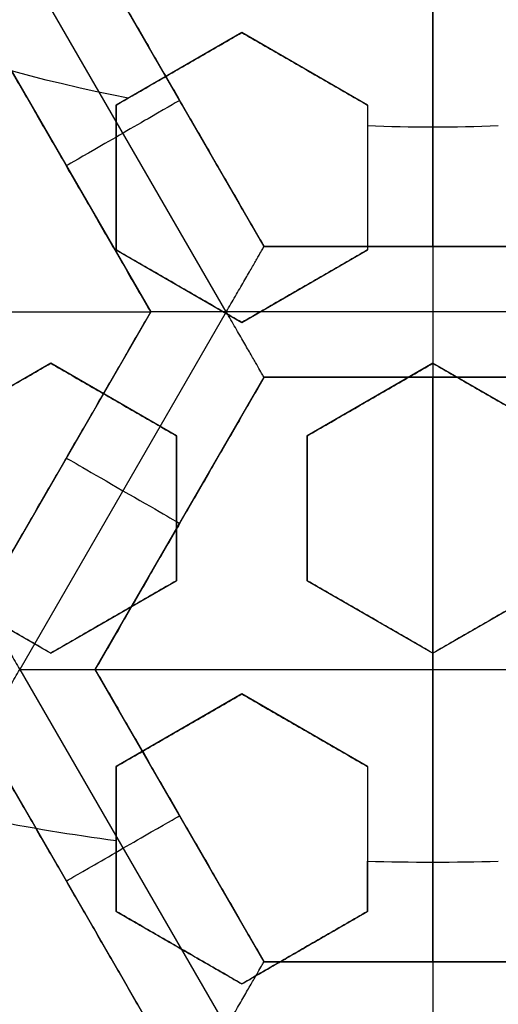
# Model space of a CAD drawing. Header units: centimetres. Extents: x -14.2 to 14.2, y -23.9 to 0.
# Tile 10 of 256: x -0.0789 to 0.0125, y -23.5241 to -23.3359. Entities that reach past the tile are written whole.
import ezdxf

# ---------------------------------------------------------------- set-up
doc = ezdxf.new("R2010")
doc.units = ezdxf.units.CM
doc.layers.add('Default', color=7, linetype='Continuous', true_color=0x000000)

msp = doc.modelspace()

# ---------------------------------------------------------------- linework, layer by layer
at = {"layer": 'Default'}
for p, q in [((0, -23.24376297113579, -3.145), (0, -23.49696959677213, -3.145)), ((0, -23.37929263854, -4.2725), (0, -23.26757536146, -4.2725)), ((-0.03946606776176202, -23.39179004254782, -4.3525), (-0.07893177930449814, -23.32343342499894, -4.352499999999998)), ((-0.03225000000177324, -23.37929263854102, -4.306251), (-0.06450000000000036, -23.323434, -4.306251)), ((0, -23.33059223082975, -3.031234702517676), (0, -23.40160631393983, -3.057081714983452)), ((0, -23.33059223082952, -3.084443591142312), (0, -23.4016063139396, -3.110290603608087)), ((-0.08615083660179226, -23.33593365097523, -4.306251), (-0.05390063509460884, -23.39179263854, -4.306251)), ((-0.03650000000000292, -23.33838645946, -3.064707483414), (-0.06049999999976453, -23.35224286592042, -3.064707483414)), ((-0.01249999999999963, -23.35224286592, -3.063663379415), (-0.03649999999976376, -23.33838645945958, -3.063663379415)), ((-0.04849999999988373, -23.34531466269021, -3.091242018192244), (-0.04849999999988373, -23.34531466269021, -3.038033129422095)), ((-0.02449999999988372, -23.34531466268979, -3.09017137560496), (-0.02449999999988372, -23.34531466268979, -3.036962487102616)), ((-0.04837500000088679, -23.35136331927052, -4.340002), (-0.04837500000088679, -23.35136331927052, -4.2725)), ((-0.0605, -23.35224286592, -3.0728548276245), (-0.0605, -23.37995567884, -3.0728548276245)), ((-0.0125, -23.35224286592, -3.070852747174), (-0.0125, -23.37995567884, -3.070852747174)), ((-0.07002583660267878, -23.36386297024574, -4.340002), (-0.07002583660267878, -23.36386297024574, -4.2725)), ((-0.0605, -23.36609927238, -3.046246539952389), (-0.0605, -23.36609927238, -3.099455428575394)), ((-0.0125, -23.36609927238, -3.097457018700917), (-0.0125, -23.36609927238, -3.044248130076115)), ((-0.06050000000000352, -23.37995567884, -3.0796802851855), (-0.03650000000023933, -23.39381208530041, -3.0796802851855)), ((-0.03650000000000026, -23.3938120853, -3.078722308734), (-0.01250000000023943, -23.37995567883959, -3.078722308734)), ((0.03225, -23.37929263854, -4.306251), (-0.03225, -23.37929263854, -4.306251)), ((0, -23.37929263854, -4.340002), (0, -23.37929263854, -4.2725)), ((-0.04850000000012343, -23.38688388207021, -3.106196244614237), (-0.04850000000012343, -23.38688388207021, -3.052987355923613)), ((-0.02450000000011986, -23.38688388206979, -3.105255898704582), (-0.02450000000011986, -23.38688388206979, -3.05204701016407)), ((-0.1829006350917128, -23.391792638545, -4.2725), (-0.05390063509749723, -23.391792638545, -4.2725)), ((-0.05390041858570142, -23.39179226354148, -4.306251), (-0.08615083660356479, -23.44765162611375, -4.306251)), ((-0.03946841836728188, -23.39179130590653, -4.352499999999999), (-0.078935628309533, -23.46015051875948, -4.352499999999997)), ((0.03946464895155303, -23.39179063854, -4.352499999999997), (-0.03946641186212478, -23.39179063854, -4.352499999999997)), ((-0.0730000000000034, -23.40160631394, -3.089875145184), (-0.09699999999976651, -23.41546272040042, -3.089875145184)), ((-0.0490000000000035, -23.4154627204, -3.0881675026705), (-0.07299999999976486, -23.40160631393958, -3.0881675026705)), ((3.747002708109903e-16, -23.40160631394, -3.0863510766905), (-0.0239999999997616, -23.41546272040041, -3.0863510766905)), ((0.02400000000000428, -23.4154627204, -3.0863510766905), (2.382885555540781e-13, -23.40160631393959, -3.0863510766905)), ((-0.064500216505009, -23.46015137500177, -4.306251), (-0.03224979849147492, -23.404292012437, -4.306251)), ((-0.03225041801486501, -23.40429236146, -4.306251), (0.03225, -23.40429236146, -4.306251)), ((-4.180148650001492e-07, -23.40429236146, -4.340002), (-4.180148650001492e-07, -23.40429236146, -4.2725)), ((0, -23.51600963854, -4.2725), (0, -23.40429236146, -4.2725)), ((-0.06099999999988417, -23.40853451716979, -3.114687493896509), (-0.06099999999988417, -23.40853451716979, -3.061478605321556)), ((-0.01199999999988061, -23.40853451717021, -3.11288532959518), (-0.01199999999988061, -23.40853451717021, -3.059676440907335)), ((0.01200000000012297, -23.40853451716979, -3.112885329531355), (0.01200000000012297, -23.40853451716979, -3.059676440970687)), ((-0.049, -23.44317553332, -3.0949214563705), (-0.049, -23.4154627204, -3.0949214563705)), ((-0.024, -23.4154627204, -3.0940492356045), (-0.024, -23.44317553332, -3.0940492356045)), ((-0.07002562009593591, -23.41972193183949, -4.340002), (-0.07002562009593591, -23.41972193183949, -4.2725)), ((-0.049, -23.42931912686, -3.121524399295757), (-0.049, -23.42931912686, -3.068315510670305)), ((-0.024, -23.42931912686, -3.067444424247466), (-0.024, -23.42931912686, -3.120653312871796)), ((-0.0483749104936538, -23.43222152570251, -4.340002), (-0.0483749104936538, -23.43222152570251, -4.2725)), ((-0.09699999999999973, -23.44317553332, -3.1046650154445), (-0.07300000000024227, -23.45703193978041, -3.1046650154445)), ((-0.07300000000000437, -23.45703193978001, -3.103073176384), (-0.04900000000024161, -23.44317553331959, -3.103073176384)), ((-0.02400000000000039, -23.44317553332, -3.10147095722), (-2.383995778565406e-13, -23.45703193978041, -3.10147095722)), ((1.318389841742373e-16, -23.45703193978, -3.10147095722), (0.02399999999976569, -23.44317553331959, -3.10147095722)), ((-0.06100000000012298, -23.4501037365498, -3.129624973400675), (-0.06100000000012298, -23.4501037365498, -3.076416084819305)), ((-0.0120000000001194, -23.45010373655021, -3.128007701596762), (-0.0120000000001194, -23.45010373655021, -3.074798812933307)), ((0.01199999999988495, -23.45010373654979, -3.128007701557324), (0.01199999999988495, -23.45010373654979, -3.074798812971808)), ((0, -23.45703193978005, -3.077254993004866), (0, -23.52804602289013, -3.103102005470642)), ((0, -23.45703193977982, -3.130463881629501), (0, -23.49696959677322, -3.145000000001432)), ((-0.07893531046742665, -23.46015230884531, -4.352499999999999), (-0.0394695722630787, -23.52850897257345, -4.352499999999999)), ((-0.03225000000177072, -23.51600963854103, -4.306251), (-0.06450020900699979, -23.46015063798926, -4.306251)), ((-0.06449999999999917, -23.460151, -4.2725), (0.0644999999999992, -23.460151, -4.2725)), ((-0.03650000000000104, -23.46482616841, -3.1102827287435), (-0.06049999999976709, -23.47868257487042, -3.1102827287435)), ((-0.01249999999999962, -23.47868257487, -3.109542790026), (-0.03649999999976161, -23.46482616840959, -3.109542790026)), ((-0.04849999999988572, -23.47175437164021, -3.136834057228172), (-0.04849999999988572, -23.47175437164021, -3.08362516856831)), ((-0.02449999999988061, -23.4717543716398, -3.136081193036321), (-0.02449999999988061, -23.4717543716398, -3.082872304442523)), ((-0.08615063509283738, -23.47265099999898, -4.306251), (-0.05390063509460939, -23.52850963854, -4.306251)), ((-0.0605, -23.47868257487, -3.115840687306), (-0.0605, -23.50639538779, -3.115840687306)), ((-0.0125, -23.47868257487, -3.1151007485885), (-0.0125, -23.50639538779, -3.1151007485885)), ((-0.04837510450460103, -23.48808013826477, -4.340002), (-0.04837510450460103, -23.48808013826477, -4.2725)), ((-0.0605, -23.49253898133, -3.091676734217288), (-0.0605, -23.49253898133, -3.144885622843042)), ((-0.0125, -23.49253898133, -3.143451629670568), (-0.0125, -23.49253898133, -3.090242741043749)), ((-0.07002563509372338, -23.50058031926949, -4.340002), (-0.07002563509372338, -23.50058031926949, -4.2725)), ((-0.06050000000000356, -23.50639538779, -3.120837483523), (-0.03649999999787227, -23.52025179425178, -3.120837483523)), ((-0.03650000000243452, -23.52025179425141, -3.12014205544), (-0.01250000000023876, -23.50639538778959, -3.12014205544)), ((-0.04849999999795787, -23.51332359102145, -3.145), (-0.04849999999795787, -23.51332359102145, -3.098664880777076)), ((-0.0245000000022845, -23.51332359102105, -3.145), (-0.0245000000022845, -23.51332359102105, -3.097979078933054)), ((0.03225, -23.51600963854, -4.306251), (-0.0322504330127, -23.51600963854, -4.306251)), ((-4.330126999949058e-07, -23.51600963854, -4.340002), (-4.330126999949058e-07, -23.51600963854, -4.2725))]:
    msp.add_line(p, q, dxfattribs=at)
at = {"layer": 'Default', "extrusion": (1, 0, 0)}
for radius in [3.9, 3.6]:
    msp.add_arc((-20.05, -3), radius, 90, 180, dxfattribs=at)
at = {"layer": 'Default', "extrusion": (0, 0, -1)}
for centre, radius, start, end in [((0, -23.05, 3), 0.9, 270, 90), ((0, -23.05, 3.789997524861), 0.9, 270, 89.99999999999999), ((0, -23.05, 3), 0.9, 90, 270), ((0, -23.05, 3.789997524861), 0.9, 90, 270), ((0, -23.05, 4.600000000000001), 0.8550000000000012, 270, 90), ((0, -23.05, 4.600000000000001), 0.8550000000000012, 90.00000000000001, 270), ((0, -23.05, 4.286758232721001), 0.8349999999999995, 270, 90), ((0, -23.05, 4.286758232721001), 0.835, 90.00000000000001, 270), ((0, -23.05, 4.295), 0.8074999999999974, 270, 89.99999999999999), ((0, -23.05, 4.295), 0.8074999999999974, 90, 270), ((0, -23.05, 4.245), 0.7574999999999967, 270, 89.99999999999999), ((0, -23.05, 4.245), 0.7574999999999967, 90, 270), ((0, -23.05, 3.1), 0.6000000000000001, 270, 90), ((0, -23.05, 3.05), 0.6000000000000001, 270, 89.99999999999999), ((0, -23.05, 3.05), 0.6000000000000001, 90, 270), ((0, -23.05, 4.3375), 0.82, 180, 0), ((0, -23.05, 4.3125), 0.795, 180, 0), ((0, -23.05, 4.2025), 0.7575000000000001, 180, 0), ((0, -23.05, 4.2725), 0.7275, 180, 0), ((0, -23.05, 3.125), 0.6775000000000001, 180, 0), ((0, -23.05, 3.135), 0.6774999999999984, 180, 0), ((4.440892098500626e-17, -23.05, 3.145), 0.6725, 180, 0), ((4.440892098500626e-17, -23.05, 3.1075), 0.6725, 180, 0), ((4.440892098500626e-17, -23.05, 4.2725), 0.6675, 180, 0), ((0, -23.05, 3.126519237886), 0.6125, 180, 0), ((0, -23.05, 3.145), 0.6075, 180, 0), ((0, -23.05, 3.1125), 0.6075, 180, 0), ((0, -23.05, 4.378480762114), 0.6075, 180, 0), ((0, -23.05, 4.3975), 0.6075, 180, 0), ((0, -23.05, 3.120895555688), 0.5500000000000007, 180, 0), ((0, -23.05, 3.040664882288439), 0.3065014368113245, 280.9486084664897, 319.0513915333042), ((0, -23.05, 3.040664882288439), 0.3065014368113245, 267.6626690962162, 272.3373309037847)]:
    msp.add_arc(centre, radius, start, end, dxfattribs=at)
at = {"layer": 'Default'}
for centre, radius, start, end in [((0, -23.05, -4.6), 0.8550000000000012, 90, 270), ((4.484155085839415e-45, -23.05, -4.58), 0.8349999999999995, 90.00000000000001, 270), ((0, -23.05, -4.4333791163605), 0.8349999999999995, 90, 270), ((-8.96831017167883e-45, -23.05, -4.58), 0.8349999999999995, 270, 90), ((0, -23.05, -4.4333791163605), 0.8349999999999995, 270, 89.99999999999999), ((0, -23.05, -4.207003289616), 0.775, 90, 270), ((0, -23.05, -4.192827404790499), 0.775, 90, 270), ((0, -23.05, -4.207003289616), 0.775, 270, 90), ((0, -23.05, -4.192827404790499), 0.775, 270, 89.99999999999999), ((0, -23.05, -3), 0.6000000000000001, 90, 270), ((0, -23.05, -3), 0.6000000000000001, 270, 90), ((0, -23.05, -3.1), 0.6000000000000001, 270, 90), ((0, -23.05, -4.3125), 0.7825000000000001, 180, 0), ((0, -23.05, -4.178651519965), 0.775, 180, 270), ((0, -23.05, -4.287500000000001), 0.7575000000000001, 180, 0), ((0, -23.05, -4.245), 0.7574999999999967, 180, 0), ((0, -23.05, -3.1), 0.7025000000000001, 180, 0), ((0, -23.05, -3.145), 0.6775000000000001, 180, 0), ((0, -23.05, -3.12625), 0.6724999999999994, 180, 0), ((0, -23.05, -4.3675), 0.6675, 180, 0), ((0, -23.05, -4.32), 0.6675000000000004, 180, 0), ((0, -23.05, -4.3975), 0.6375000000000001, 180, 0), ((0, -23.05, -3.1075), 0.6367740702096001, 180, 0), ((4.440892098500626e-17, -23.05, -3.145), 0.6231698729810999, 180, 0), ((0, -23.05, -3.12875), 0.6074999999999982, 180, 0), ((0, -23.05, -4.387990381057), 0.6074999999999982, 180, 0), ((-5.000444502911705e-14, -23.05, -3.129291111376), 0.55000000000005, 180, 0), ((0, -23.05, -3.1125), 0.55, 180, 0), ((0, -23.05, -4.178651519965), 0.775, 270, 0), ((-3.614292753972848e-10, -23.05000000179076, -3.144999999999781), 0.4469695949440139, 258.9720296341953, 262.2207960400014), ((3.225125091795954e-27, -23.04999999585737, -3.144999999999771), 0.446969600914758, 268.3974511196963, 271.6025488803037)]:
    msp.add_arc(centre, radius, start, end, dxfattribs=at)
at = {"layer": 'Default', "extrusion": (-0.4999999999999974, 0.8660254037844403, 0)}
msp.add_arc((11.73007363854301, -4.340002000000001, -20.19868609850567), 0.01249799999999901, 179.9999999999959, 359.999999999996, dxfattribs=at)
at = {"layer": 'Default', "extrusion": (-1, 0, 0)}
for centre in [(23.39179063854, -4.340001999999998, 6.710905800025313e-07), (23.52850763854, -4.340002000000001, 5.773496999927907e-07)]:
    msp.add_arc(centre, 0.01249799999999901, 180, 0, dxfattribs=at)
at = {"layer": 'Default', "extrusion": (-0.5000000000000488, -0.8660254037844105, 1.776356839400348e-14)}
msp.add_arc((11.66171500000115, -4.34000200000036, 20.31708493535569), 0.0124979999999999, 180.0000000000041, 0, dxfattribs=at)
at = {"layer": 'Default', "extrusion": (0.5000000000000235, -0.8660254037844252, -8.881784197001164e-15)}
msp.add_arc((-11.79843613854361, -4.340001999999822, 20.31708660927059), 0.0124979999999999, 179.9999999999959, 359.999999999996, dxfattribs=at)
at = {"layer": 'Default'}
for points, degree in [([(4.096019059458e-09, -23.94999504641, -4.579995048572), (-0.0235431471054, -23.94999504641, -4.579995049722), (-0.07063544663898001, -23.94815681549, -4.579973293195), (-0.1409862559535, -23.93982430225, -4.579982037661), (-0.2102233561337, -23.92605387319, -4.579979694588), (-0.2783909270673, -23.90683803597, -4.579980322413), (-0.3447773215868, -23.88234055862, -4.579980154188), (-0.4089202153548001, -23.85277824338, -4.579980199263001), (-0.4707621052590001, -23.81814901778, -4.579980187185), (-0.5295038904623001, -23.77889465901, -4.579980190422), (-0.5850604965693, -23.73511101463, -4.579980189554), (-0.6370893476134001, -23.6870108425, -4.579980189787), (-0.6850100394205, -23.63517092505, -4.579980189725), (-0.7288631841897, -23.57955851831, -4.579980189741), (-0.7681839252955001, -23.52069739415, -4.579980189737), (-0.8026905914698, -23.45909097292, -4.579980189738), (-0.8323654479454, -23.39472976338, -4.579980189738), (-0.8568215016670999, -23.32842157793, -4.579980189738), (-0.8760232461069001, -23.26036952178, -4.579980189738), (-0.8898444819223, -23.19086607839, -4.579980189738), (-0.8981408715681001, -23.12075437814, -4.579980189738), (-0.9009294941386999, -23.05000055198, -4.579980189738), (-0.8981411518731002, -22.979249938, -4.579980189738), (-0.8898450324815, -22.90913678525, -4.579980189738), (-0.8760234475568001, -22.83963165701, -4.579980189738), (-0.8568232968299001, -22.77158396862, -4.579980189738), (-0.8323660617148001, -22.70527147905, -4.579980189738), (-0.8026916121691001, -22.64091123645, -4.579980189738), (-0.7681862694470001, -22.57930634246, -4.579980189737), (-0.7288638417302, -22.52044236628, -4.579980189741), (-0.6850126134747, -22.46483218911, -4.579980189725), (-0.6370916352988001, -22.41299131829, -4.579980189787), (-0.5850613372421, -22.36488979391, -4.579980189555), (-0.5295085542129, -22.32110875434, -4.579980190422), (-0.4707636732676, -22.28185182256, -4.579980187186), (-0.4089218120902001, -22.24722266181, -4.579980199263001), (-0.3447812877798, -22.21766105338, -4.579980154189), (-0.2783916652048, -22.19316214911, -4.579980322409), (-0.2102250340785, -22.1739465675, -4.579979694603), (-0.1409877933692, -22.16017590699, -4.579982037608), (-0.07063561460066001, -22.15184317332, -4.579973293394), (-0.02354317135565, -22.15000495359, -4.579995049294), (-4.096018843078e-09, -22.15000495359, -4.579995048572)], 3), ([(-4.096018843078e-09, -22.15000495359, -4.579995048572), (0.0235431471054, -22.15000495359, -4.579995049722), (0.07063544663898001, -22.15184318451, -4.579973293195), (0.1409862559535, -22.16017569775, -4.579982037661), (0.2102233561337, -22.17394612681, -4.579979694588), (0.2783909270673, -22.19316196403, -4.579980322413), (0.3447773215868, -22.21765944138, -4.579980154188), (0.4089202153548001, -22.24722175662, -4.579980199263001), (0.4707621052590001, -22.28185098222, -4.579980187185), (0.5295038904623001, -22.32110534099, -4.579980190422), (0.5850604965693, -22.36488898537, -4.579980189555), (0.6370893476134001, -22.4129891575, -4.579980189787), (0.6850100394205, -22.46482907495, -4.579980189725), (0.7288631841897, -22.52044148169, -4.579980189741), (0.7681839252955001, -22.57930260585, -4.579980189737), (0.8026905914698, -22.64090902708, -4.579980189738), (0.8323654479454, -22.70527023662, -4.579980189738), (0.8568215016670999, -22.77157842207, -4.579980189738), (0.8760232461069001, -22.83963047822, -4.579980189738), (0.8898444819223, -22.90913392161, -4.579980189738), (0.8981408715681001, -22.97924562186, -4.579980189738), (0.9009294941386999, -23.04999944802, -4.579980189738), (0.8981411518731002, -23.120750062, -4.579980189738), (0.8898450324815, -23.19086321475, -4.579980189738), (0.8760234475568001, -23.26036834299, -4.579980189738), (0.8568232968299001, -23.32841603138, -4.579980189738), (0.8323660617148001, -23.39472852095, -4.579980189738), (0.8026916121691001, -23.45908876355, -4.579980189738), (0.7681862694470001, -23.52069365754, -4.579980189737), (0.7288638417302, -23.57955763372, -4.579980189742), (0.6850126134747, -23.63516781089, -4.579980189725), (0.6370916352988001, -23.68700868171, -4.579980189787), (0.5850613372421, -23.73511020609, -4.579980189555), (0.5295085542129, -23.77889124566, -4.579980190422), (0.4707636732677, -23.81814817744, -4.579980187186), (0.4089218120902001, -23.85277733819, -4.579980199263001), (0.3447812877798, -23.88233894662, -4.579980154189), (0.2783916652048, -23.90683785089, -4.579980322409), (0.2102250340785, -23.9260534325, -4.579979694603), (0.1409877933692, -23.93982409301, -4.579982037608), (0.07063561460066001, -23.94815682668, -4.579973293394), (0.02354317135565, -23.94999504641, -4.579995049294), (4.096019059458e-09, -23.94999504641, -4.579995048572)], 3), ([(5.339996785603e-09, -23.92999354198, -4.599993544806), (-0.02306651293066, -23.92999354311, -4.599993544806), (-0.06904166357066, -23.92817025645, -4.600002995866), (-0.1378559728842, -23.92003351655, -4.59999919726), (-0.2055461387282, -23.90656647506, -4.600000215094), (-0.2722006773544, -23.88777833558, -4.599999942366), (-0.3371088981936, -23.86382577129, -4.600000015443), (-0.3998249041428, -23.83492118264, -4.599999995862), (-0.4602915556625, -23.8010619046, -4.600000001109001), (-0.517726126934, -23.76268102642, -4.599999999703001), (-0.5720472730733, -23.71987099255, -4.600000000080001), (-0.6229187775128, -23.67284062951, -4.599999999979), (-0.6697729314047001, -23.62215442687, -4.600000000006), (-0.7126508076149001, -23.56777879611, -4.599999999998), (-0.7510967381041, -23.51022712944, -4.600000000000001), (-0.7848356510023, -23.44999145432, -4.600000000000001), (-0.8138506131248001, -23.38706147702, -4.600000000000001), (-0.8377625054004, -23.32222862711, -4.600000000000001), (-0.8565371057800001, -23.25569057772, -4.600000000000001), (-0.8700509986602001, -23.18773274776, -4.600000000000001), (-0.8781627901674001, -23.11918117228, -4.600000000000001), (-0.8808894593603, -23.05000127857, -4.600000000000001), (-0.8781631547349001, -22.98082407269, -4.600000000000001), (-0.8700516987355, -22.91227112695, -4.600000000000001), (-0.8565375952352, -22.84431175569, -4.600000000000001), (-0.8377644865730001, -22.77777748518, -4.600000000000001), (-0.8138516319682, -22.71294077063, -4.600000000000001), (-0.7848371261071, -22.65001162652, -4.600000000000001), (-0.7510995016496, -22.58977730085, -4.600000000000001), (-0.7126521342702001, -22.53222301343, -4.599999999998), (-0.6697761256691, -22.47784940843, -4.600000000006), (-0.6229218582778, -22.42716233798, -4.599999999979), (-0.5720491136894, -22.38013066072, -4.600000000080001), (-0.5177314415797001, -22.33732285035, -4.599999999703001), (-0.4602938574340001, -22.29893938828, -4.600000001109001), (-0.3998271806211, -22.26508006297, -4.599999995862), (-0.3371134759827, -22.23617609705, -4.600000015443), (-0.2722021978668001, -22.21222210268, -4.599999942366), (-0.205548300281, -22.19343406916, -4.600000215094), (-0.13785759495, -22.17996669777, -4.59999919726), (-0.06904173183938, -22.17182972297, -4.600002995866), (-0.02306648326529, -22.17000645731, -4.599993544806), (-5.339996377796e-09, -22.17000645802, -4.599993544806)], 3), ([(-5.339996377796e-09, -22.17000645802, -4.599993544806), (0.02306651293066, -22.17000645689, -4.599993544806), (0.06904166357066, -22.17182974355, -4.600002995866), (0.1378559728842, -22.17996648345, -4.59999919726), (0.2055461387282, -22.19343352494, -4.600000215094), (0.2722006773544, -22.21222166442, -4.599999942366), (0.3371088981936, -22.23617422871, -4.600000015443), (0.3998249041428, -22.26507881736, -4.599999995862), (0.4602915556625, -22.2989380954, -4.600000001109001), (0.517726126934, -22.33731897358, -4.599999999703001), (0.5720472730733, -22.38012900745, -4.600000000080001), (0.6229187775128, -22.42715937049, -4.599999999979), (0.6697729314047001, -22.47784557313, -4.600000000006), (0.7126508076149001, -22.53222120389, -4.599999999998), (0.7510967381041, -22.58977287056, -4.600000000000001), (0.7848356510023, -22.65000854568, -4.600000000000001), (0.8138506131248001, -22.71293852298, -4.600000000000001), (0.8377625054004, -22.77777137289, -4.600000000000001), (0.8565371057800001, -22.84430942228, -4.600000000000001), (0.8700509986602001, -22.91226725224, -4.600000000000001), (0.8781627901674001, -22.98081882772, -4.600000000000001), (0.8808894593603, -23.04999872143, -4.600000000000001), (0.8781631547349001, -23.11917592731, -4.600000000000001), (0.8700516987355, -23.18772887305, -4.600000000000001), (0.8565375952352, -23.25568824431, -4.600000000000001), (0.8377644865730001, -23.32222251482, -4.600000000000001), (0.8138516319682, -23.38705922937, -4.600000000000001), (0.7848371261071, -23.44998837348, -4.600000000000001), (0.7510995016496, -23.51022269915, -4.600000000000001), (0.7126521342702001, -23.56777698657, -4.599999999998), (0.6697761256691, -23.62215059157, -4.600000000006), (0.6229218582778, -23.67283766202, -4.599999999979), (0.5720491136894, -23.71986933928, -4.600000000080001), (0.5177314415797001, -23.76267714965, -4.599999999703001), (0.4602938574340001, -23.80106061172, -4.600000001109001), (0.3998271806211, -23.83491993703, -4.599999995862), (0.3371134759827, -23.86382390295, -4.600000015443), (0.2722021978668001, -23.88777789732, -4.599999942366), (0.205548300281, -23.90656593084, -4.600000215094), (0.13785759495, -23.92003330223, -4.59999919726), (0.06904173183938, -23.92817027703, -4.600002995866), (0.02306648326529, -23.92999354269, -4.599993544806), (5.339996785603e-09, -23.92999354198, -4.599993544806)], 3), ([(-0.08614976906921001, -23.33593256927, -4.340002), (-0.08614976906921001, -23.33593256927, -4.34085734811), (-0.08604520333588, -23.33575216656, -4.342582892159), (-0.08558306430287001, -23.33495143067, -4.345087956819), (-0.08480448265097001, -23.33360297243, -4.347437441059), (-0.08370731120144, -23.33170256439, -4.349517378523), (-0.08231437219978, -23.3292900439, -4.351174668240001), (-0.08069045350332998, -23.32647690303, -4.352248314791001), (-0.07952549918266, -23.32446021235, -4.352499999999), (-0.07893268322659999, -23.323433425, -4.352499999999)], 3), ([(-0.0645, -23.323434, -4.340002), (-0.048375, -23.35136331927, -4.340002), (-0.03225, -23.37929263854, -4.340002)], 2), ([(-0.03225, -23.37929263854, -4.2725), (-0.048375, -23.35136331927, -4.2725), (-0.0645, -23.323434, -4.2725)], 2), ([(-0.08615063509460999, -23.335934, -4.2725), (-0.07002563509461, -23.36386331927, -4.2725), (-0.05390063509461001, -23.39179263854, -4.2725)], 2), ([(-0.05389976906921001, -23.39179213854, -4.340002), (-0.07002476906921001, -23.363862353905, -4.340002), (-0.08614976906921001, -23.33593256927, -4.340002)], 2), ([(-0.0605, -23.35224286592, -3.094506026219), (-0.0577541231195, -23.35065753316, -3.09374407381), (-0.05231534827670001, -23.34751745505, -3.092254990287), (-0.044330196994, -23.3429072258, -3.090129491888), (-0.03909397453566, -23.33988409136, -3.088777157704), (-0.0365, -23.33838645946, -3.088117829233)], 3), ([(-0.06050000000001, -23.35224286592, -3.041297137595), (-0.05775080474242, -23.3506556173, -3.040534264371), (-0.05230759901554, -23.34751298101, -3.039044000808), (-0.04432271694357, -23.34290290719, -3.036918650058), (-0.03909076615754, -23.339882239, -3.035567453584), (-0.03650000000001, -23.33838645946, -3.034908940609)], 3), ([(-0.03650000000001, -23.33838645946, -3.034908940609), (-0.036500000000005, -23.33838645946, -3.061513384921), (-0.0365, -23.33838645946, -3.088117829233)], 2), ([(-0.0365, -23.33838645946, -3.088117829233), (-0.03385087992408, -23.33991592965, -3.088549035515), (-0.02854113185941, -23.34298151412, -3.08944322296), (-0.02054964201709, -23.34759540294, -3.090876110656), (-0.0151880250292, -23.35069093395, -3.091893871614), (-0.0125, -23.35224286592, -3.092417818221)], 3), ([(-0.03650000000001, -23.33838645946, -3.034908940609), (-0.03384907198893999, -23.33991697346, -3.035340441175), (-0.02853691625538, -23.342983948, -3.036235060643), (-0.02054526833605, -23.34759792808, -3.037668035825), (-0.01518615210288, -23.35069201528, -3.038685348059), (-0.0125, -23.35224286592, -3.039208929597)], 3), ([(-0.0605, -23.35224286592, -3.094506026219), (-0.060500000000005, -23.35224286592, -3.067901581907), (-0.06050000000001, -23.35224286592, -3.041297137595)], 2), ([(-0.0605, -23.37995567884, -3.104412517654), (-0.0605, -23.37678556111, -3.103277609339), (-0.0605, -23.37050594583, -3.101030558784), (-0.0605, -23.36126837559, -3.097728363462), (-0.0605, -23.35523117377, -3.095572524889), (-0.0605, -23.35224286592, -3.094506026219)], 3), ([(-0.06050000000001, -23.37995567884, -3.05120362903), (-0.06050000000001, -23.37678734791, -3.050069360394), (-0.06049999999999, -23.3705101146, -3.04782316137), (-0.06049999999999, -23.36127247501, -3.044520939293), (-0.06050000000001, -23.35523293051, -3.042364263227), (-0.06050000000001, -23.35224286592, -3.041297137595)], 3), ([(-0.0125, -23.35224286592, -3.039208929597), (-0.0125, -23.35224286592, -3.065813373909), (-0.0125, -23.35224286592, -3.092417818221)], 2), ([(-0.0125, -23.35224286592, -3.092417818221), (-0.0125, -23.35529299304, -3.093527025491), (-0.0125, -23.361412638, -3.095752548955), (-0.0125, -23.37065101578, -3.09911241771), (-0.0125, -23.37684774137, -3.101366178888), (-0.0125, -23.37995567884, -3.102496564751)], 3), ([(-0.0125, -23.35224286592, -3.039208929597), (-0.0125, -23.35529235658, -3.040317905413), (-0.0125, -23.36141115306, -3.042543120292), (-0.0125, -23.37064954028, -3.045902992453), (-0.0125, -23.37684710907, -3.048157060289), (-0.0125, -23.37995567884, -3.049287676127)], 3), ([(-0.06050000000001, -23.37995567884, -3.05120362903), (-0.060500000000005, -23.37995567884, -3.077808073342), (-0.0605, -23.37995567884, -3.104412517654)], 2), ([(-0.0365, -23.3938120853, -3.108156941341), (-0.03917525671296, -23.39226752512, -3.107700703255), (-0.04451990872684, -23.38918178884, -3.106814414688), (-0.05251494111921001, -23.38456585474, -3.105566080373), (-0.05783968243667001, -23.3814916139, -3.104787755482), (-0.0605, -23.37995567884, -3.104412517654)], 3), ([(-0.0365, -23.3938120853, -3.054948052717), (-0.03917636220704, -23.39226688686, -3.054491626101), (-0.04452248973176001, -23.3891802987, -3.053605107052), (-0.05251743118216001, -23.3845644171, -3.052356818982), (-0.0578407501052, -23.38149099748, -3.051578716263), (-0.06050000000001, -23.37995567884, -3.05120362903)], 3), ([(-0.03946679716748, -23.39179130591, -4.352499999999), (-0.03887366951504, -23.39076397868, -4.352499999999), (-0.0377070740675, -23.3887451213, -4.352248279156), (-0.03608365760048, -23.38593258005, -4.351174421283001), (-0.03469077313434, -23.38352022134, -4.349517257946), (-0.03359360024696, -23.38161981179, -4.347437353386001), (-0.03281529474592, -23.38027176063, -4.345087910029), (-0.03235224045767, -23.37946972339, -4.34258304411), (-0.03225, -23.37929263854, -4.340857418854), (-0.03225, -23.37929263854, -4.340002)], 3), ([(-0.0125, -23.37995567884, -3.102496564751), (-0.01512133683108, -23.38146910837, -3.103083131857), (-0.02039407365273, -23.38451332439, -3.104284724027), (-0.02838411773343, -23.38912637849, -3.106169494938), (-0.03378360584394, -23.39224377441, -3.107484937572), (-0.0365, -23.3938120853, -3.108156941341)], 3), ([(-0.0125, -23.37995567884, -3.049287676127), (-0.0151235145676, -23.38147036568, -3.049874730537), (-0.02039915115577, -23.38451625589, -3.051077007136), (-0.02838934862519, -23.38912939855, -3.052961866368), (-0.03378584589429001, -23.3922450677, -3.05427660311), (-0.0365, -23.3938120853, -3.054948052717)], 3), ([(0.03225, -23.37929263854, -4.2725), (0, -23.37929263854, -4.2725), (-0.03225, -23.37929263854, -4.2725)], 2), ([(-0.03225, -23.37929263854, -4.340002), (0, -23.37929263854, -4.340002), (0.03225, -23.37929263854, -4.340002)], 2), ([(-0.03225, -23.37929263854, -4.2725), (-0.03225, -23.37929263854, -4.306251), (-0.03225, -23.37929263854, -4.340002)], 2), ([(-0.0125, -23.37995567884, -3.049287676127), (-0.0125, -23.37995567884, -3.075892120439), (-0.0125, -23.37995567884, -3.102496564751)], 2), ([(-0.08615063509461, -23.44765220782, -4.340002), (-0.07002520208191, -23.41972217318, -4.340002), (-0.05389976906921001, -23.39179213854, -4.340002)], 2), ([(-0.08615063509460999, -23.44765127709, -4.2725), (-0.07002563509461, -23.419721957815, -4.2725), (-0.05390063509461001, -23.39179263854, -4.2725)], 2), ([(-0.05390063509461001, -23.39179263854, -4.2725), (-0.05390020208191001, -23.39179238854, -4.306251), (-0.05389976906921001, -23.39179213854, -4.340002)], 2), ([(-0.03946679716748, -23.39179130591, -4.352499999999), (-0.04065161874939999, -23.39179130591, -4.352500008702), (-0.04298278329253, -23.39178740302, -4.352248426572), (-0.04623005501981, -23.39178896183, -4.351174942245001), (-0.04901646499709, -23.39178858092, -4.349517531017), (-0.05121091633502, -23.39178854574, -4.347437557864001), (-0.05276791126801, -23.39178906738, -4.345087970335), (-0.05369323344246, -23.39178701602, -4.342582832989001), (-0.05389976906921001, -23.39179213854, -4.340857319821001), (-0.05389976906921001, -23.39179213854, -4.340002)], 3), ([(-0.03225083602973, -23.40429094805, -4.340002), (-0.03225083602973, -23.40429094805, -4.340857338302), (-0.03235520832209, -23.4041105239, -4.342582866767), (-0.03281742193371, -23.40330980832, -4.345087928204), (-0.03359596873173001, -23.40196134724, -4.347437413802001), (-0.03469317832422, -23.40006097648, -4.349517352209), (-0.03608597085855, -23.39764835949, -4.351174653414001), (-0.03771042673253, -23.3948355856, -4.352248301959), (-0.03887400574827, -23.39281805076, -4.352499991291), (-0.03946679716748, -23.39179130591, -4.352499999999)], 3), ([(-0.0365, -23.3938120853, -3.054948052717), (-0.0365, -23.3938120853, -3.081552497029), (-0.0365, -23.3938120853, -3.108156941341)], 2), ([(-0.097, -23.4154627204, -3.119939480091), (-0.09425162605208, -23.41387594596, -3.119124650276), (-0.08880945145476, -23.41073390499, -3.117525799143), (-0.08082053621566, -23.40612150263, -3.115222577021), (-0.07558980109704, -23.4031015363, -3.113744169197), (-0.073, -23.40160631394, -3.113019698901)], 3), ([(-0.09700000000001, -23.4154627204, -3.066730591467), (-0.0942492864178, -23.41387459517, -3.065915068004), (-0.08880398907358, -23.41073075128, -3.06431531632), (-0.08081523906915, -23.40611844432, -3.062012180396), (-0.07558752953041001, -23.40310022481, -3.060534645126), (-0.07300000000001, -23.40160631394, -3.059810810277)], 3), ([(-0.07300000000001, -23.40160631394, -3.059810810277), (-0.073000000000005, -23.40160631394, -3.086415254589), (-0.073, -23.40160631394, -3.113019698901)], 2), ([(-0.073, -23.40160631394, -3.113019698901), (-0.07033774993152, -23.40314336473, -3.113370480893), (-0.06501040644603, -23.40621910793, -3.114098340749), (-0.05701430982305, -23.41083565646, -3.115266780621), (-0.05167284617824, -23.41391955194, -3.116096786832), (-0.049, -23.4154627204, -3.116524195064)], 3), ([(-0.07300000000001, -23.40160631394, -3.059810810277), (-0.07033692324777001, -23.40314384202, -3.060161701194), (-0.06500847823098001, -23.40622022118, -3.060889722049), (-0.05701231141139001, -23.41083681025, -3.062058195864), (-0.0516719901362, -23.41392004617, -3.062888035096), (-0.04900000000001, -23.4154627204, -3.06331530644)], 3), ([(-0.024, -23.4154627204, -3.115620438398), (-0.02129696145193, -23.41390212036, -3.114989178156), (-0.01591527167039, -23.41079500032, -3.113752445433), (-0.007923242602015, -23.40618080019, -3.111977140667), (-0.00263383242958, -23.4031269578, -3.110844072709), (0, -23.40160631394, -3.110290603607)], 3), ([(-0.024, -23.4154627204, -3.062411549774), (-0.02129514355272, -23.4139010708, -3.061779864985), (-0.01591102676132, -23.41079254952, -3.060542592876), (-0.007919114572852, -23.40617841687, -3.058767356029), (-0.002632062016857, -23.40312593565, -3.057634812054), (0, -23.40160631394, -3.057081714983)], 3), ([(0, -23.40160631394, -3.057081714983), (0, -23.40160631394, -3.083686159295), (0, -23.40160631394, -3.110290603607)], 2), ([(0, -23.40160631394, -3.110290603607), (0.00263206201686, -23.40312593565, -3.110843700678), (0.007919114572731, -23.40617841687, -3.111976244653), (0.0159110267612, -23.41079254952, -3.1137514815), (0.02129514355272, -23.4139010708, -3.114988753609), (0.024, -23.4154627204, -3.115620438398)], 3), ([(0, -23.40160631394, -3.057081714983), (0.002633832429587, -23.4031269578, -3.057635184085), (0.007923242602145, -23.40618080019, -3.058768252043), (0.01591527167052, -23.41079500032, -3.060543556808), (0.02129696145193, -23.41390212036, -3.061780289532), (0.02400000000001, -23.4154627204, -3.062411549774)], 3), ([(-0.03225083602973, -23.40429094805, -4.340002), (-0.04837626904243, -23.432220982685, -4.340002), (-0.06450170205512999, -23.46015101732, -4.340002)], 2), ([(-0.03225, -23.40429236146, -4.2725), (-0.048375, -23.43222168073, -4.2725), (-0.0645, -23.460151, -4.2725)], 2), ([(0.03225, -23.40429143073, -4.340002), (-4.180148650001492e-07, -23.40429118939, -4.340002), (-0.03225083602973, -23.40429094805, -4.340002)], 2), ([(-0.03225083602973, -23.40429094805, -4.340002), (-0.032250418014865, -23.404291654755, -4.306251), (-0.03225, -23.40429236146, -4.2725)], 2), ([(-0.03225, -23.40429236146, -4.2725), (0, -23.40429236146, -4.2725), (0.03225, -23.40429236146, -4.2725)], 2), ([(-0.04900000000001, -23.4154627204, -3.06331530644), (-0.049000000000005, -23.4154627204, -3.089919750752), (-0.049, -23.4154627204, -3.116524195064)], 2), ([(-0.049, -23.4154627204, -3.116524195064), (-0.049, -23.41848241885, -3.117613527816), (-0.049, -23.42456148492, -3.119806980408), (-0.049, -23.43379954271, -3.123141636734), (-0.049, -23.44003702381, -3.125394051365), (-0.049, -23.44317553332, -3.126527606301)], 3), ([(-0.04900000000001, -23.4154627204, -3.06331530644), (-0.04900000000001, -23.41848138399, -3.064404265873), (-0.04899999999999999, -23.42455907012, -3.06659722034), (-0.04899999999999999, -23.43379710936, -3.069931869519), (-0.04900000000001, -23.44003598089, -3.072184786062), (-0.04900000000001, -23.44317553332, -3.073318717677)], 3), ([(-0.024, -23.4154627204, -3.115620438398), (-0.024, -23.4154627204, -3.089015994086), (-0.024, -23.4154627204, -3.062411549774)], 2), ([(-0.024, -23.44317553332, -3.125686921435), (-0.024, -23.44006030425, -3.124555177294), (-0.024, -23.43385385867, -3.122300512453), (-0.024, -23.42461561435, -3.118944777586), (-0.024, -23.41850561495, -3.116725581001), (-0.024, -23.4154627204, -3.115620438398)], 3), ([(-0.024, -23.44317553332, -3.072478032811), (-0.024, -23.44006094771, -3.071346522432), (-0.024, -23.43385536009, -3.069092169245), (-0.024, -23.42461711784, -3.06573643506), (-0.024, -23.41850625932, -3.063516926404), (-0.024, -23.4154627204, -3.062411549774)], 3), ([(-0.073, -23.45703193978, -3.132827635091), (-0.07566822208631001, -23.45549144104, -3.132447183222), (-0.08100355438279, -23.4524110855, -3.131708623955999), (-0.08900118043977, -23.44779365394, -3.130669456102), (-0.0943338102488, -23.44471485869, -3.130022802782), (-0.09699999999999, -23.44317553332, -3.129711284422)], 3), ([(-0.07300000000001, -23.45703193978, -3.079618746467), (-0.07566876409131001, -23.45549112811, -3.079238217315), (-0.08100481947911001, -23.4524103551, -3.078499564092), (-0.08900240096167, -23.44779294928, -3.077460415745), (-0.09433433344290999, -23.44471455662, -3.076813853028), (-0.09700000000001, -23.44317553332, -3.076502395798)], 3), ([(-0.049, -23.44317553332, -3.126527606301), (-0.05161264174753, -23.44468394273, -3.127190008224), (-0.05687384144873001, -23.4477214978, -3.128539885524), (-0.06486575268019, -23.4523356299, -3.13063779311), (-0.07027575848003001, -23.4554590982, -3.132089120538), (-0.073, -23.45703193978, -3.132827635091)], 3), ([(-0.04900000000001, -23.44317553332, -3.073318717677), (-0.05161438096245, -23.44468494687, -3.073981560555), (-0.05687789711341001, -23.44772383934, -3.075332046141), (-0.06486991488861, -23.45233803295, -3.077430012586), (-0.07027754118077, -23.45546012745, -3.078880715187), (-0.07300000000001, -23.45703193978, -3.079618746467)], 3), ([(-0.04900000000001, -23.44317553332, -3.073318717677), (-0.049000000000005, -23.44317553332, -3.099923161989), (-0.049, -23.44317553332, -3.126527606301)], 2), ([(-0.024, -23.44317553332, -3.072478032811), (-0.024, -23.44317553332, -3.099082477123), (-0.024, -23.44317553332, -3.125686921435)], 2), ([(0, -23.45703193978, -3.130463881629), (-0.002688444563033, -23.45547976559, -3.129898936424), (-0.008050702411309, -23.45238386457, -3.128791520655), (-0.01604526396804, -23.44776820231, -3.12719976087), (-0.02135268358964, -23.44470396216, -3.126183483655), (-0.024, -23.44317553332, -3.125686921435)], 3), ([(0, -23.45703193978, -3.077254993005), (-0.002689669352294, -23.45547905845, -3.076689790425), (-0.008053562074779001, -23.45238221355, -3.075582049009), (-0.01604805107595, -23.44776659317, -3.073990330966), (-0.02135387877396, -23.44470327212, -3.072974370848), (-0.024, -23.44317553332, -3.072478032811)], 3), ([(0.024, -23.44317553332, -3.125686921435), (0.02135387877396, -23.44470327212, -3.126183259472), (0.01604805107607, -23.44776659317, -3.12719921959), (0.008053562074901, -23.45238221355, -3.128790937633), (0.002689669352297, -23.45547905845, -3.129898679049), (0, -23.45703193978, -3.130463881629)], 3), ([(0.02400000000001, -23.44317553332, -3.072478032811), (0.02135268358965, -23.44470396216, -3.072974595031), (0.01604526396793, -23.44776820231, -3.073990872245), (0.008050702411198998, -23.45238386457, -3.07558263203), (0.00268844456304, -23.45547976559, -3.0766900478), (0, -23.45703193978, -3.077254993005)], 3), ([(-0.08615063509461, -23.44765220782, -4.340002), (-0.08615063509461, -23.44765220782, -4.340857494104), (-0.08605152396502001, -23.44783340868, -4.342583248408), (-0.08558714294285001, -23.44863392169, -4.345088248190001), (-0.08480910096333, -23.44998250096, -4.347437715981), (-0.08371177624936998, -23.45188305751, -4.349517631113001), (-0.08231869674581, -23.45429523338, -4.351174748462), (-0.08069560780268, -23.45710940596, -4.352248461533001), (-0.07952816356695, -23.45912421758, -4.352499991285), (-0.07893495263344, -23.46015168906, -4.352499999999)], 3), ([(-0.07300000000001, -23.45703193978, -3.079618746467), (-0.073000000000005, -23.45703193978, -3.106223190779), (-0.073, -23.45703193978, -3.132827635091)], 2), ([(0, -23.45703193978, -3.077254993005), (0, -23.45703193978, -3.103859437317), (0, -23.45703193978, -3.130463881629)], 2), ([(-0.08615063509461, -23.472651, -4.340002), (-0.08615063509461, -23.472651, -4.340857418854), (-0.08604839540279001, -23.47247391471, -4.34258304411), (-0.08558533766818, -23.47167187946, -4.345087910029), (-0.08480704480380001, -23.47032382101, -4.347437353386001), (-0.08370982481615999, -23.46842343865, -4.349517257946), (-0.08231711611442, -23.46601097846, -4.351174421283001), (-0.08069304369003, -23.46319881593, -4.352248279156), (-0.07952808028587, -23.46117901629, -4.352499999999), (-0.07893495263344, -23.46015168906, -4.352499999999)], 3), ([(-0.07893495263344, -23.46015168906, -4.352499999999), (-0.07774938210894, -23.46015168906, -4.352500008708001), (-0.07542042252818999, -23.46015088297, -4.352248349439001), (-0.07217218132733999, -23.4601512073, -4.351174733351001), (-0.06938633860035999, -23.46015111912, -4.349517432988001), (-0.06719192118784, -23.4601511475, -4.347437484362), (-0.06563479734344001, -23.46015112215, -4.345087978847), (-0.06471028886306, -23.46015119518, -4.342582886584), (-0.06450170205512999, -23.46015101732, -4.340857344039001), (-0.06450170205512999, -23.46015101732, -4.340002)], 3), ([(-0.0645, -23.460151, -4.2725), (-0.064500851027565, -23.46015100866, -4.306251), (-0.06450170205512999, -23.46015101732, -4.340002)], 2), ([(-0.06450170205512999, -23.46015101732, -4.340002), (-0.04837628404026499, -23.48808057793, -4.340002), (-0.0322508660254, -23.51601013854, -4.340002)], 2), ([(-0.03225, -23.51600963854, -4.2725), (-0.048375, -23.48808031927, -4.2725), (-0.0645, -23.460151, -4.2725)], 2), ([(-0.0605, -23.47868257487, -3.139890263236), (-0.05778766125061, -23.47711660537, -3.139187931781), (-0.05239352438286, -23.47400229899, -3.137806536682), (-0.04440029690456, -23.46938740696, -3.135806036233), (-0.03912397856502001, -23.46634112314, -3.134517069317), (-0.0365, -23.46482616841, -3.133884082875)], 3), ([(-0.06050000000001, -23.47868257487, -3.086681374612), (-0.05778613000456, -23.4771157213, -3.085978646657), (-0.05238994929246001, -23.47400023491, -3.08459673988), (-0.0443968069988, -23.46938539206, -3.082596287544), (-0.03912248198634, -23.46634025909, -3.081307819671), (-0.0365, -23.46482616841, -3.080675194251)], 3), ([(-0.0365, -23.46482616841, -3.133884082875), (-0.03384894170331, -23.46635675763, -3.134354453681), (-0.02853651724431, -23.46942388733, -3.135317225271), (-0.02054106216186, -23.47404006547, -3.136825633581), (-0.0151843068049, -23.47713278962, -3.137875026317), (-0.0125, -23.47868257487, -3.138410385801)], 3), ([(-0.0365, -23.46482616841, -3.133884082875), (-0.0365, -23.46482616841, -3.107279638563), (-0.0365, -23.46482616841, -3.080675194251)], 2), ([(-0.0365, -23.46482616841, -3.080675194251), (-0.03384796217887, -23.46635732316, -3.081145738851), (-0.0285342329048, -23.46942520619, -3.082108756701), (-0.02053871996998, -23.47404141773, -3.083617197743), (-0.01518330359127, -23.47713336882, -3.084666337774), (-0.0125, -23.47868257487, -3.085201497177)], 3), ([(-0.05390063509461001, -23.52850963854, -4.340002), (-0.07002563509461, -23.50058031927, -4.340002), (-0.08615063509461, -23.472651, -4.340002)], 2), ([(-0.08615063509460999, -23.472651, -4.2725), (-0.07002563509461, -23.50058031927, -4.2725), (-0.05390063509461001, -23.52850963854, -4.2725)], 2), ([(-0.0605, -23.47868257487, -3.139890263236), (-0.060500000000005, -23.47868257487, -3.113285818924), (-0.06050000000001, -23.47868257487, -3.086681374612)], 2), ([(-0.06050000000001, -23.50639538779, -3.096674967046), (-0.06050000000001, -23.50326127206, -3.095544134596), (-0.0605, -23.49702965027, -3.093296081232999), (-0.06049999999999, -23.48779177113, -3.089964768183), (-0.06050000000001, -23.48170674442, -3.087771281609), (-0.06050000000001, -23.47868257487, -3.086681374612)], 3), ([(-0.0605, -23.49285615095, -3.145), (-0.0605, -23.49126653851, -3.144426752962), (-0.0605, -23.48809716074, -3.143283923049), (-0.0605, -23.48337259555, -3.141580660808), (-0.0605, -23.48024262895, -3.140452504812), (-0.0605, -23.47868257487, -3.139890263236)], 3), ([(-0.0125, -23.47868257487, -3.138410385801), (-0.0125, -23.48068743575, -3.139139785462), (-0.0125, -23.48470222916, -3.140600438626), (-0.0125, -23.49073973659, -3.142797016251), (-0.0125, -23.49477474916, -3.144265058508), (-0.0125, -23.49679477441, -3.145)], 3), ([(-0.0125, -23.47868257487, -3.138410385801), (-0.0125, -23.47868257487, -3.111805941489), (-0.0125, -23.47868257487, -3.085201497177)], 2), ([(-0.0125, -23.47868257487, -3.085201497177), (-0.0125, -23.48174404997, -3.086315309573), (-0.0125, -23.48787882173, -3.088547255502), (-0.0125, -23.49711679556, -3.091908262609), (-0.0125, -23.50329862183, -3.094157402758), (-0.0125, -23.50639538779, -3.09528411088)], 3), ([(-0.0605, -23.49285615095, -3.145), (-0.0605, -23.49962576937, -3.145), (-0.0605, -23.50639538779, -3.145)], 2), ([(-0.0125, -23.50639538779, -3.145), (-0.0125, -23.5015950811, -3.145), (-0.0125, -23.49679477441, -3.145)], 2), ([(-0.0605, -23.50639538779, -3.145), (-0.060500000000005, -23.50639538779, -3.120837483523), (-0.06050000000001, -23.50639538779, -3.096674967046)], 2), ([(-0.0365, -23.52025179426, -3.10077993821), (-0.03917716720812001, -23.51870613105, -3.100294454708), (-0.04452442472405, -23.51561889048, -3.099342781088), (-0.05252124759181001, -23.51100192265, -3.097974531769), (-0.05784240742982, -23.50792974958, -3.097101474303), (-0.06050000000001, -23.50639538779, -3.096674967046)], 3), ([(-0.0605, -23.50639538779, -3.145), (-0.0485, -23.51332359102, -3.145), (-0.0365, -23.52025179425, -3.145)], 2), ([(-0.0125, -23.50639538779, -3.09528411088), (-0.01513779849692, -23.50791832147, -3.095864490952), (-0.0204325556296, -23.51097525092, -3.097045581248), (-0.02842756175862, -23.51559116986, -3.098876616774), (-0.03380225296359, -23.51869424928, -3.100138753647), (-0.0365, -23.52025179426, -3.10077993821)], 3), ([(-0.0365, -23.52025179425, -3.145), (-0.0245, -23.51332359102, -3.145), (-0.0125, -23.50639538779, -3.145)], 2), ([(-0.0125, -23.50639538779, -3.09528411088), (-0.0125, -23.50639538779, -3.12014205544), (-0.0125, -23.50639538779, -3.145)], 2), ([(-0.03946795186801, -23.52850897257, -4.352499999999), (-0.03887478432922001, -23.52748157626, -4.352499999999), (-0.03771404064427, -23.52546309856, -4.35224851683), (-0.03608827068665, -23.52265038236, -4.351174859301), (-0.03469579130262, -23.52023775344, -4.349517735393), (-0.03359849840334, -23.51833712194, -4.347437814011), (-0.032819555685, -23.51698899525, -4.345088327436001), (-0.03235861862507, -23.51618652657, -4.342583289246), (-0.0322508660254, -23.51601013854, -4.340857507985), (-0.0322508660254, -23.51601013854, -4.340002)], 3), ([(-0.0322508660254, -23.51601013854, -4.340002), (-0.0322504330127, -23.51600988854, -4.306251), (-0.03225, -23.51600963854, -4.2725)], 2), ([(-0.0322508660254, -23.51601013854, -4.340002), (-4.330126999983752e-07, -23.51600988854, -4.340002), (0.03225, -23.51600963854, -4.340002)], 2), ([(0.03225, -23.51600963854, -4.2725), (0, -23.51600963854, -4.2725), (-0.03225, -23.51600963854, -4.2725)], 2), ([(-0.0365, -23.52025179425, -3.145), (-0.0365, -23.520251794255, -3.122889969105), (-0.0365, -23.52025179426, -3.10077993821)], 2)]:
    msp.add_open_spline(points, degree=degree, dxfattribs=at)

doc.saveas('drawing.dxf')
